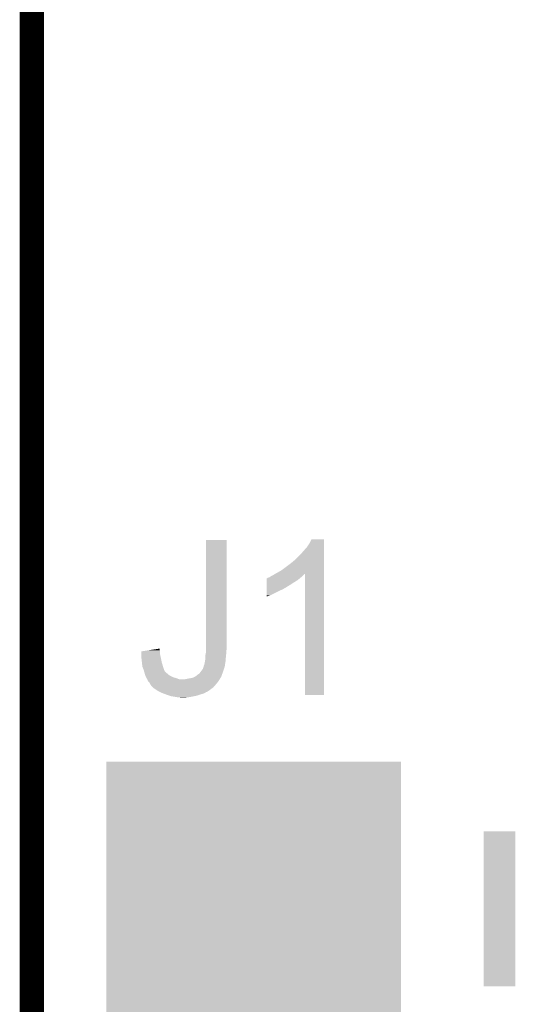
# Model space of a CAD drawing. Extents: x -1.3 to 24.2, y -3.9 to 53.4.
# Tile 40 of 61: x -1.3 to 1.8, y 35.2 to 41.4. Entities that reach past the tile are written whole.
import ezdxf

# ---------------------------------------------------------------- set-up
doc = ezdxf.new("R2010")
doc.units = 0
doc.layers.get('0').update_dxf_attribs({"linetype": 'CONTINUOUS'})
for name, color, linetype in [('UART_I2C_SPI_2_CLICK_V100_GKO', 5, 'CONTINUOUS'), ('UART_I2C_SPI_2_CLICK_V100_GTO', 14, 'CONTINUOUS'), ('UART_I2C_SPI_2_CLICK_V100_GTS', 12, 'CONTINUOUS')]:
    doc.layers.add(name, color=color, linetype=linetype)

# ---------------------------------------------------------------- blocks, each defined once
blk = doc.blocks.new('SQUARE_17')
blk.add_solid([(0.9271, 0.9271), (0.9271, -0.9271), (-0.9271, 0.9271), (-0.9271, -0.9271)])

msp = doc.modelspace()

# ---------------------------------------------------------------- linework, layer by layer
at = {"layer": 'UART_I2C_SPI_2_CLICK_V100_GKO', "const_width": 0.1524}
msp.add_lwpolyline([(-1.27, -3.81), (-1.27, 53.34)], dxfattribs=at)
at = {"layer": 'UART_I2C_SPI_2_CLICK_V100_GTO'}
for points in [[(-0.17272, 37.47008), (-0.1727, 38.135538), (-0.04318, 37.47008), (-0.04318, 38.135538)], [(-0.1727, 38.135538), (-0.172698, 38.13556), (-0.04318, 38.135538), (-0.172698, 38.13556)], [(0.47752, 38.115242), (0.490222, 38.140618), (0.568958, 38.115242), (0.56896, 38.140618)], [(0.490222, 38.140618), (0.490234, 38.14064), (0.56896, 38.140618), (0.490234, 38.14064)], [(0.42672, 38.05174), (0.46228, 38.09238), (0.568958, 38.05174), (0.568958, 38.09238)], [(0.46228, 38.09238), (0.47752, 38.115242), (0.568958, 38.09238), (0.568958, 38.115242)], [(0.3556, 37.9857), (0.383538, 38.008558), (0.568956, 37.9857), (0.568956, 38.008558)], [(0.383538, 38.008558), (0.42672, 38.05174), (0.568956, 38.008558), (0.568958, 38.05174)], [(0.297182, 37.94252), (0.32512, 37.96284), (0.568954, 37.94252), (0.568956, 37.96284)], [(0.32512, 37.96284), (0.3556, 37.9857), (0.568956, 37.96284), (0.568956, 37.9857)], [(0.208296, 37.8714), (0.2083, 37.8841), (0.38354, 37.8714), (0.403858, 37.8841)], [(0.2083, 37.8841), (0.208302, 37.89426), (0.403858, 37.8841), (0.41605, 37.89426)], [(0.208302, 37.89426), (0.210826, 37.894266), (0.41605, 37.89426), (0.416058, 37.894266)], [(0.210826, 37.894266), (0.21336, 37.8968), (0.416058, 37.894266), (0.4191, 37.8968)], [(0.21336, 37.8968), (0.213364, 37.896802), (0.4191, 37.8968), (0.419102, 37.896802)], [(0.213364, 37.896802), (0.218442, 37.89934), (0.419102, 37.896802), (0.422274, 37.89934)], [(0.218442, 37.89934), (0.226064, 37.901882), (0.422274, 37.89934), (0.425452, 37.901882)], [(0.226064, 37.901882), (0.233678, 37.906958), (0.425452, 37.901882), (0.431798, 37.906958)], [(0.233678, 37.906958), (0.233682, 37.90696), (0.431798, 37.906958), (0.4318, 37.90696)], [(0.233682, 37.90696), (0.243838, 37.91204), (0.4318, 37.90696), (0.43688, 37.91204)], [(0.243838, 37.91204), (0.260762, 37.922194), (0.43688, 37.91204), (0.447034, 37.922194)], [(0.260762, 37.922194), (0.260772, 37.9222), (0.447034, 37.922194), (0.449558, 37.9222)], [(0.260772, 37.9222), (0.26924, 37.92728), (0.568954, 37.9222), (0.568954, 37.92728)], [(0.26924, 37.92728), (0.297182, 37.94252), (0.568954, 37.92728), (0.568954, 37.94252)], [(0.44958, 37.160222), (0.449558, 37.9222), (0.568938, 37.160222), (0.568954, 37.9222)], [(0.208286, 37.81806), (0.208288, 37.82568), (0.2921, 37.81806), (0.309878, 37.82568)], [(0.208288, 37.82568), (0.20829, 37.8333), (0.309878, 37.82568), (0.322582, 37.8333)], [(0.20829, 37.84092), (0.208294, 37.85616), (0.335276, 37.84092), (0.360682, 37.85616)], [(0.20829, 37.840898), (0.20829, 37.84092), (0.33274, 37.840898), (0.335276, 37.84092)], [(0.20829, 37.838374), (0.20829, 37.840898), (0.332726, 37.838374), (0.33274, 37.840898)], [(0.20829, 37.8333), (0.20829, 37.838374), (0.322582, 37.8333), (0.332726, 37.838374)], [(0.208294, 37.85616), (0.208296, 37.8714), (0.360682, 37.85616), (0.38354, 37.8714)], [(0.20828, 37.78758), (0.208286, 37.81806), (0.231138, 37.78758), (0.2921, 37.81806)], [(0.20828, 37.77999), (0.20828, 37.78758), (0.20828, 37.77999), (0.231138, 37.78758)], [(-0.531524, 37.442138), (-0.46482, 37.452274), (-0.464818, 37.442138), (-0.46482, 37.452274)], [(-0.17272, 37.449758), (-0.17272, 37.47008), (-0.04318, 37.449758), (-0.04318, 37.47008)], [(-0.58166, 37.409118), (-0.581658, 37.414198), (-0.46115, 37.409118), (-0.46228, 37.414198)], [(-0.579882, 37.39134), (-0.58166, 37.409118), (-0.4572, 37.39134), (-0.46115, 37.409118)], [(-0.581658, 37.414198), (-0.581644, 37.434516), (-0.46228, 37.414198), (-0.46228, 37.434516)], [(-0.581644, 37.434516), (-0.581642, 37.434522), (-0.46228, 37.434516), (-0.46228, 37.434522)], [(-0.581642, 37.434522), (-0.531524, 37.442138), (-0.46228, 37.434522), (-0.464818, 37.442138)], [(-0.57912, 37.38372), (-0.579882, 37.39134), (-0.455676, 37.38372), (-0.4572, 37.39134)], [(-0.1778, 37.409122), (-0.174246, 37.4269), (-0.047498, 37.409122), (-0.04572, 37.4269)], [(-0.1778, 37.4015), (-0.1778, 37.409122), (-0.04826, 37.4015), (-0.047498, 37.409122)], [(-0.1778, 37.386262), (-0.1778, 37.4015), (-0.04953, 37.386262), (-0.04826, 37.4015)], [(-0.174246, 37.4269), (-0.17272, 37.434522), (-0.04572, 37.4269), (-0.04572, 37.434522)], [(-0.17272, 37.439598), (-0.17272, 37.449758), (-0.04572, 37.439598), (-0.04318, 37.449758)], [(-0.17272, 37.434522), (-0.17272, 37.439598), (-0.04572, 37.434522), (-0.04572, 37.439598)], [(-0.577144, 37.36594), (-0.57912, 37.38372), (-0.45212, 37.36594), (-0.455676, 37.38372)], [(-0.57432, 37.34054), (-0.577144, 37.36594), (-0.4445, 37.34054), (-0.45212, 37.36594)], [(-0.57404, 37.338004), (-0.57432, 37.34054), (-0.443654, 37.338004), (-0.4445, 37.34054)], [(-0.56642, 37.320222), (-0.57404, 37.338004), (-0.437726, 37.320222), (-0.443654, 37.338004)], [(-0.19304, 37.325302), (-0.18881, 37.337998), (-0.060114, 37.325302), (-0.055882, 37.337998)], [(-0.18881, 37.337998), (-0.18796, 37.340544), (-0.055882, 37.337998), (-0.055492, 37.340544)], [(-0.18796, 37.340544), (-0.187958, 37.343084), (-0.055492, 37.340544), (-0.0551, 37.343084)], [(-0.187958, 37.343084), (-0.185418, 37.348162), (-0.0551, 37.343084), (-0.054318, 37.348162)], [(-0.185418, 37.348162), (-0.18288, 37.35832), (-0.054318, 37.348162), (-0.052756, 37.35832)], [(-0.18288, 37.35832), (-0.18034, 37.37102), (-0.052756, 37.35832), (-0.0508, 37.37102)], [(-0.18034, 37.37102), (-0.1778, 37.386262), (-0.0508, 37.37102), (-0.04953, 37.386262)], [(-0.565692, 37.31768), (-0.56642, 37.320222), (-0.43688, 37.31768), (-0.437726, 37.320222)], [(-0.56279, 37.30752), (-0.565692, 37.31768), (-0.431798, 37.30752), (-0.43688, 37.31768)], [(-0.559888, 37.297358), (-0.56279, 37.30752), (-0.421636, 37.297358), (-0.431798, 37.30752)], [(-0.559162, 37.294818), (-0.559888, 37.297358), (-0.41656, 37.294818), (-0.421636, 37.297358)], [(-0.556986, 37.287198), (-0.559162, 37.294818), (-0.408938, 37.287198), (-0.41656, 37.294818)], [(-0.556262, 37.28466), (-0.556986, 37.287198), (-0.404706, 37.28466), (-0.408938, 37.287198)], [(-0.554228, 37.27958), (-0.556262, 37.28466), (-0.39624, 37.27958), (-0.404706, 37.28466)], [(-0.55118, 37.271958), (-0.554228, 37.27958), (-0.380998, 37.271958), (-0.39624, 37.27958)], [(-0.548132, 37.26688), (-0.55118, 37.271958), (-0.36322, 37.26688), (-0.380998, 37.271958)], [(-0.54356, 37.259262), (-0.548132, 37.26688), (-0.3429, 37.259262), (-0.36322, 37.26688)], [(-0.304798, 37.25926), (-0.2794, 37.26434), (-0.087376, 37.25926), (-0.084328, 37.26434)], [(-0.2794, 37.26434), (-0.264158, 37.266882), (-0.084328, 37.26434), (-0.082804, 37.266882)], [(-0.264158, 37.266882), (-0.256536, 37.269422), (-0.082804, 37.266882), (-0.08128, 37.269422)], [(-0.256536, 37.269422), (-0.248918, 37.27196), (-0.08128, 37.269422), (-0.079588, 37.27196)], [(-0.248918, 37.27196), (-0.240464, 37.277034), (-0.079588, 37.27196), (-0.076204, 37.277034)], [(-0.240464, 37.277034), (-0.236228, 37.279576), (-0.076204, 37.277034), (-0.0762, 37.279576)], [(-0.236228, 37.279576), (-0.236218, 37.279582), (-0.0762, 37.279576), (-0.076198, 37.279582)], [(-0.236218, 37.279582), (-0.23114, 37.28466), (-0.076198, 37.279582), (-0.074352, 37.28466)], [(-0.23114, 37.28466), (-0.215898, 37.294822), (-0.074352, 37.28466), (-0.070658, 37.294822)], [(-0.215898, 37.294822), (-0.206376, 37.30752), (-0.070658, 37.294822), (-0.06604, 37.30752)], [(-0.206376, 37.30752), (-0.19304, 37.325302), (-0.06604, 37.30752), (-0.060114, 37.325302)], [(-0.543558, 37.25926), (-0.54356, 37.259262), (-0.342896, 37.25926), (-0.3429, 37.259262)], [(-0.542542, 37.25672), (-0.543558, 37.25926), (-0.088898, 37.25672), (-0.087376, 37.25926)], [(-0.53848, 37.246564), (-0.542542, 37.25672), (-0.09567, 37.246564), (-0.088898, 37.25672)], [(-0.533398, 37.24148), (-0.53848, 37.246564), (-0.09906, 37.24148), (-0.09567, 37.246564)], [(-0.530862, 37.238942), (-0.533398, 37.24148), (-0.101176, 37.238942), (-0.09906, 37.24148)], [(-0.525782, 37.231322), (-0.530862, 37.238942), (-0.107526, 37.231322), (-0.101176, 37.238942)], [(-0.52324, 37.226242), (-0.525782, 37.231322), (-0.11176, 37.226242), (-0.107526, 37.231322)], [(-0.523238, 37.22624), (-0.52324, 37.226242), (-0.11176, 37.22624), (-0.11176, 37.226242)], [(-0.51816, 37.21862), (-0.523238, 37.22624), (-0.118292, 37.21862), (-0.11176, 37.22624)], [(-0.507998, 37.208458), (-0.51816, 37.21862), (-0.127002, 37.208458), (-0.118292, 37.21862)], [(-0.502922, 37.203382), (-0.507998, 37.208458), (-0.133772, 37.203382), (-0.127002, 37.208458)], [(-0.487678, 37.19322), (-0.502922, 37.203382), (-0.14732, 37.19322), (-0.133772, 37.203382)], [(-0.472442, 37.183062), (-0.487678, 37.19322), (-0.16256, 37.183062), (-0.14732, 37.19322)], [(-0.462278, 37.17798), (-0.472442, 37.183062), (-0.170184, 37.17798), (-0.16256, 37.183062)], [(-0.46227, 37.177976), (-0.462278, 37.17798), (-0.172726, 37.177976), (-0.170184, 37.17798)], [(-0.4572, 37.17544), (-0.46227, 37.177976), (-0.17653, 37.17544), (-0.172726, 37.177976)], [(-0.450596, 37.1729), (-0.4572, 37.17544), (-0.18034, 37.1729), (-0.17653, 37.17544)], [(-0.437382, 37.167818), (-0.450596, 37.1729), (-0.19304, 37.167818), (-0.18034, 37.1729)], [(-0.42418, 37.16274), (-0.437382, 37.167818), (-0.21082, 37.16274), (-0.19304, 37.167818)], [(-0.401316, 37.15512), (-0.42418, 37.16274), (-0.233682, 37.15512), (-0.21082, 37.16274)], [(-0.393702, 37.152582), (-0.401316, 37.15512), (-0.246372, 37.152582), (-0.233682, 37.15512)], [(-0.378454, 37.15004), (-0.393702, 37.152582), (-0.25908, 37.15004), (-0.246372, 37.152582)], [(-0.36322, 37.1475), (-0.378454, 37.15004), (-0.27305, 37.1475), (-0.25908, 37.15004)], [(-0.350522, 37.14496), (-0.36322, 37.1475), (-0.28702, 37.14496), (-0.27305, 37.1475)], [(-0.332742, 37.142422), (-0.340364, 37.14496), (-0.320014, 37.142422), (-0.28702, 37.14496)], [(-0.320038, 37.14242), (-0.332742, 37.142422), (-0.320038, 37.14242), (-0.320014, 37.142422)], [(0.568938, 37.1602), (0.44958, 37.160222), (0.568938, 37.1602), (0.568938, 37.160222)], [(1.5748, 35.326342), (1.57482, 36.301658), (1.772898, 35.326342), (1.77292, 36.301658)], [(1.57482, 36.301658), (1.574822, 36.30168), (1.77292, 36.301658), (1.574822, 36.30168)], [(1.772898, 35.32632), (1.5748, 35.326342), (1.772898, 35.32632), (1.772898, 35.326342)]]:
    msp.add_solid(points, dxfattribs=at)

# ---------------------------------------------------------------- block references
at = {"layer": 'UART_I2C_SPI_2_CLICK_V100_GTS'}
msp.add_blockref('SQUARE_17', (0.127, 35.814), dxfattribs=at)

doc.saveas('drawing.dxf')
